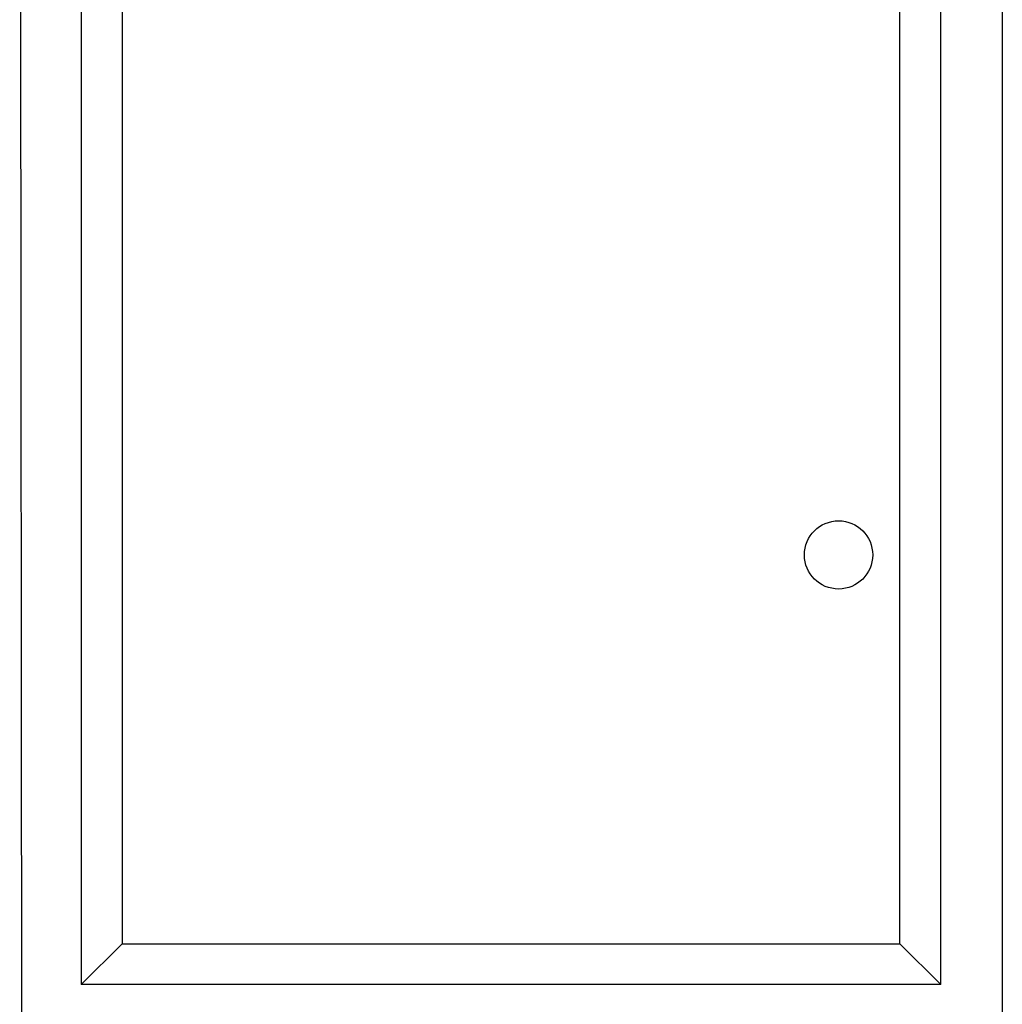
# Model space of a CAD drawing. Header units: millimetres. Extents: x 84778 to 227326, y -44398 to 146312.
# Tile 49 of 67: x 195202 to 196800, y -1003 to 599. Entities that reach past the tile are written whole.
import ezdxf

# ---------------------------------------------------------------- set-up
doc = ezdxf.new("R2010")
doc.units = ezdxf.units.MM
doc.header["$LTSCALE"] = 10

msp = doc.modelspace()

# ---------------------------------------------------------------- linework, layer by layer
for p, q in [((195206.5, -2001.4), (195201.7, 2000.6)), ((196800.1, 2000.6), (196800.1, -2001.4)), ((195301.6, 1898.7), (195301.6, -971.1)), ((196700.2, -971.1), (196700.2, 1898.7)), ((195368.2, 1832.1), (195368.2, -904.5)), ((196633.6, -904.5), (196633.6, 1832.1)), ((195368.2, -904.5), (195301.6, -971.1)), ((195368.2, -904.5), (196633.6, -904.5)), ((196633.6, -904.5), (196633.1, -903.6)), ((196700.2, -971.1), (196633.6, -904.5)), ((196700.2, -971.1), (195301.6, -971.1))]:
    msp.add_line(p, q)
msp.add_circle((196533.7, -271.8), 55.5)

doc.saveas('drawing.dxf')
